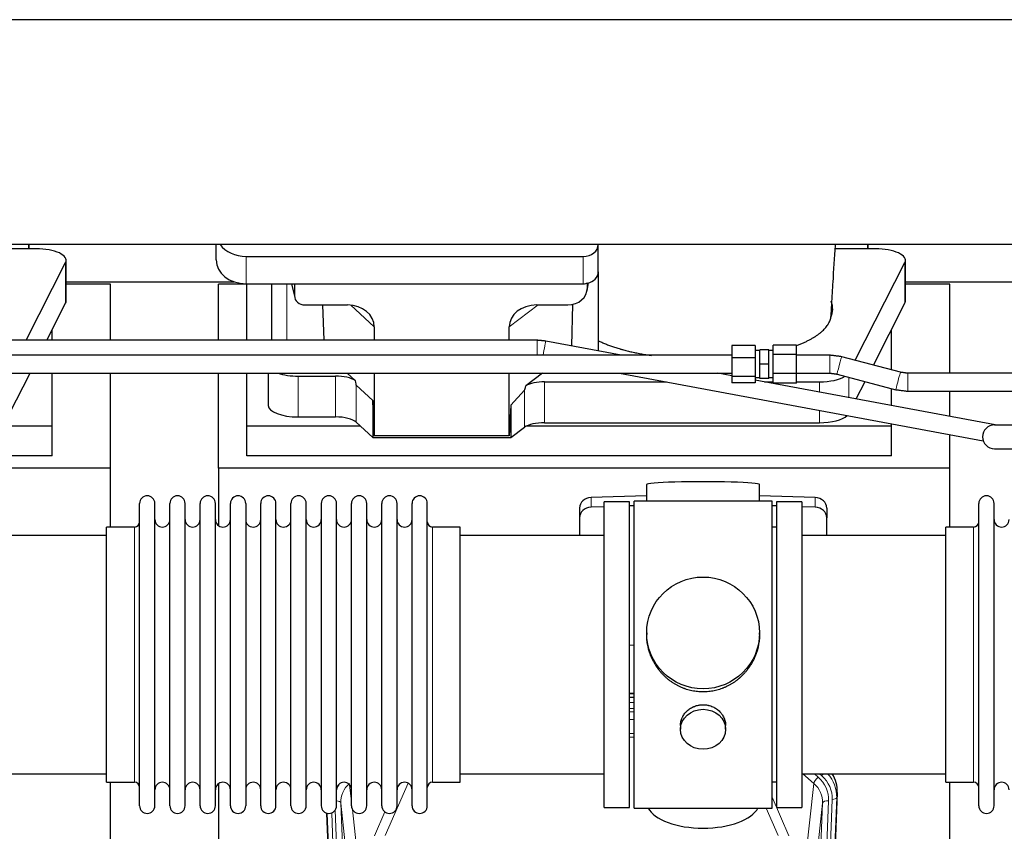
# Model space of a CAD drawing. Header units: inches. Extents: x 0 to 23760, y -13 to 16800.
# Tile 47 of 204: x 6064 to 6721, y 6874 to 7416. Entities that reach past the tile are written whole.
import ezdxf

# ---------------------------------------------------------------- set-up
doc = ezdxf.new("R2010")
doc.units = ezdxf.units.IN
doc.layers.add('254', color=7, linetype='Continuous', true_color=0xffffff)

msp = doc.modelspace()

# ---------------------------------------------------------------- linework, layer by layer
at = {"layer": '254', "color": 2, "linetype": 'Continuous', "lineweight": 25}
for p, q in [((7307.563, 7415.538), (3948.107, 7415.538)), ((7307.563, 7265.537), (3917.063, 7265.537)), ((6070.066, 7262.599), (6048.191, 7262.599)), ((6070.066, 7265.539), (6070.066, 7262.599)), ((6070.066, 7262.599), (6070.066, 7265.538)), ((6075.087, 7262.599), (6070.066, 7262.599)), ((6195.116, 7255.164), (6195.116, 7265.537)), ((6450.116, 7265.491), (6450.116, 7265.538)), ((6450.116, 7247.23), (6450.116, 7265.491)), ((6630.066, 7262.599), (6608.191, 7262.599)), ((6630.066, 7265.539), (6630.066, 7262.599)), ((6630.066, 7262.599), (6630.066, 7265.538)), ((6635.087, 7262.599), (6630.066, 7262.599)), ((6068.301, 7201.56), (6094.718, 7253.482)), ((6095.087, 7227.69), (6095.087, 7254.945)), ((6215.116, 7257.557), (6440.116, 7257.557)), ((6621.51, 7188.212), (6654.718, 7253.482)), ((6655.087, 7227.69), (6655.087, 7254.945)), ((6450.116, 7247.231), (6450.116, 7194.495)), ((6095.088, 7240.652), (6207.022, 7240.652)), ((6655.088, 7240.652), (6767.022, 7240.652)), ((6124.723, 7238.912), (6095.087, 7238.912)), ((6124.723, 7201.558), (6124.723, 7238.912)), ((6215.723, 7238.912), (6196.723, 7238.912)), ((6196.723, 7201.558), (6196.723, 7238.912)), ((6215.116, 7239.296), (6440.116, 7239.296)), ((6215.723, 7201.558), (6215.723, 7239.295)), ((6232.049, 7239.298), (6232.049, 7201.56)), ((6245.46, 7239.296), (6247.565, 7230.053)), ((6247.427, 7239.296), (6247.427, 7231.285)), ((6442.621, 7234.528), (6443.706, 7239.825)), ((6442.831, 7236.595), (6442.831, 7239.892)), ((6684.723, 7238.912), (6655.087, 7238.912)), ((6684.723, 7179.536), (6684.723, 7238.912)), ((6082.167, 7201.559), (6094.718, 7226.228)), ((6254.4, 7225.099), (6282.861, 7225.099)), ((6266.114, 7225.099), (6267.037, 7201.559)), ((6409.029, 7225.099), (6429.88, 7225.099)), ((6433, 7225.435), (6432.192, 7197.836)), ((6633.727, 7184.97), (6654.718, 7226.228)), ((6085.723, 7201.558), (6085.723, 7208.547)), ((6300.657, 7210.469), (6300.657, 7201.558)), ((6390.692, 7201.559), (6390.692, 7210.563)), ((6645.723, 7181.784), (6645.723, 7208.547)), ((6465.473, 7191.631), (6415.032, 7201.034)), ((6539.348, 7198.108), (6539.348, 7189.806)), ((6554.848, 7198.108), (6539.348, 7198.108)), ((6554.848, 7198.108), (6554.848, 7189.806)), ((6557.848, 7194.632), (6554.848, 7194.632)), ((6557.848, 7185.632), (6557.848, 7195.132)), ((6563.848, 7195.132), (6557.848, 7195.132)), ((6563.848, 7185.632), (6563.848, 7195.132)), ((6566.848, 7194.632), (6563.848, 7194.632)), ((6566.848, 7192.098), (6566.848, 7198.333)), ((6582.348, 7198.333), (6566.848, 7198.333)), ((6582.348, 7192.098), (6582.348, 7198.333)), ((6539.348, 7191.632), (4113.855, 7191.632)), ((6539.348, 7189.806), (6539.348, 7177.33)), ((6554.848, 7189.806), (6539.348, 7189.806)), ((6554.848, 7189.806), (6554.848, 7177.33)), ((6566.848, 7179.397), (6566.848, 7192.098)), ((6582.348, 7192.098), (6566.848, 7192.098)), ((6582.348, 7179.397), (6582.348, 7192.098)), ((6651.771, 7180.177), (6612.541, 7190.594)), ((6557.848, 7176.132), (6557.848, 7185.632)), ((6563.848, 7185.632), (6557.848, 7185.632)), ((6563.848, 7176.132), (6563.848, 7185.632)), ((4113.855, 7179.632), (6539.348, 7179.632)), ((6057.329, 7152.741), (6071.011, 7179.633)), ((6085.723, 7144.201), (6085.723, 7179.632)), ((6124.723, 7116.087), (6124.723, 7179.632)), ((6196.723, 7116.087), (6196.723, 7179.632)), ((6215.723, 7144.201), (6215.723, 7179.632)), ((6229.934, 7179.631), (6229.934, 7158.034)), ((6249.934, 7177.635), (6274.768, 7177.635)), ((6287.897, 7174.671), (6282.525, 7179.632)), ((6300.657, 7179.632), (6300.657, 7137.875)), ((6390.692, 7137.875), (6390.692, 7179.631)), ((6412.99, 7179.632), (6401.826, 7171.248)), ((6464.365, 7179.631), (6707.033, 7134.395)), ((6539.353, 7177.859), (6529.85, 7179.631)), ((6539.348, 7177.33), (6539.348, 7173.156)), ((6554.848, 7177.33), (6539.348, 7177.33)), ((6554.848, 7177.33), (6554.848, 7173.156)), ((6554.848, 7176.632), (6557.848, 7176.632)), ((6715.07, 7145.104), (6554.853, 7174.97)), ((6563.848, 7176.132), (6557.848, 7176.132)), ((6563.848, 7176.632), (6566.848, 7176.632)), ((6566.848, 7172.931), (6566.848, 7179.397)), ((6582.348, 7179.397), (6566.848, 7179.397)), ((6582.348, 7172.931), (6582.348, 7179.397)), ((6609.462, 7178.995), (6648.691, 7168.579)), ((6906.519, 7179.544), (6656.652, 7179.536)), ((6299.736, 7161.334), (6288.626, 7171.501)), ((6400.99, 7168.342), (6391.672, 7158.196)), ((6414.307, 7173.805), (6495.624, 7173.805)), ((6554.848, 7173.156), (6539.348, 7173.156)), ((6561.103, 7173.805), (6566.848, 7173.805)), ((6582.348, 7172.931), (6566.848, 7172.931)), ((6582.347, 7173.805), (6597.698, 7173.805)), ((6622.248, 7162.408), (6628.161, 7174.03)), ((6645.723, 7158.031), (6645.723, 7169.368)), ((6299.736, 7161.334), (6299.736, 7136.572)), ((6300.657, 7137.875), (6299.736, 7161.334)), ((6656.652, 7167.536), (6906.519, 7167.544)), ((6684.723, 7150.762), (6684.723, 7167.537)), ((6391.672, 7158.196), (6390.692, 7137.875)), ((6391.672, 7158.196), (6391.672, 7136.572)), ((6249.934, 7150.38), (6274.768, 7150.38)), ((6085.723, 7144.201), (5842.208, 7144.201)), ((6085.723, 7124.398), (6085.723, 7144.201)), ((6215.723, 7124.398), (6215.723, 7144.201)), ((6291.483, 7144.201), (6215.723, 7144.201)), ((6288.626, 7146.837), (6299.736, 7136.572)), ((6391.672, 7136.572), (6400.99, 7143.451)), ((6645.723, 7144.201), (6402.208, 7144.201)), ((6414.307, 7146.55), (6597.698, 7146.55)), ((6645.723, 7144.201), (6645.723, 7145.825)), ((6645.723, 7124.398), (6645.723, 7144.201)), ((6714.563, 7145.104), (6756.376, 7145.104)), ((6299.736, 7136.572), (6391.672, 7136.572)), ((6390.692, 7137.875), (6300.657, 7137.875)), ((6684.723, 7116.087), (6684.723, 7138.554)), ((6714.563, 7129.104), (6756.376, 7129.104)), ((6085.723, 7124.398), (5655.723, 7124.398)), ((6645.723, 7124.398), (6215.723, 7124.398)), ((6124.723, 7116.087), (5636.723, 7116.087)), ((6124.723, 7076.887), (6124.723, 7116.087)), ((6196.723, 7116.087), (6196.723, 7077.842)), ((6684.723, 7116.087), (6196.723, 7116.087)), ((6684.723, 7076.887), (6684.723, 7116.087)), ((6482.399, 7105.231), (6482.399, 7094.168)), ((6557.727, 7094.168), (6557.727, 7105.231)), ((6482.4, 7097.804), (6445.284, 7096.655)), ((6594.842, 7096.655), (6557.726, 7097.804)), ((6144.063, 7081.237), (6144.063, 7092.638)), ((6154.263, 7081.237), (6154.263, 7092.638)), ((6164.263, 7081.237), (6164.263, 7092.638)), ((6174.463, 7081.237), (6174.463, 7092.638)), ((6184.463, 7081.237), (6184.463, 7092.638)), ((6194.663, 7081.237), (6194.663, 7092.638)), ((6204.663, 7081.237), (6204.663, 7092.638)), ((6214.863, 7092.638), (6214.863, 7081.237)), ((6224.863, 7081.237), (6224.863, 7092.638)), ((6235.063, 7081.237), (6235.063, 7092.638)), ((6245.063, 6890.838), (6245.063, 7092.638)), ((6255.263, 6890.838), (6255.263, 7092.638)), ((6265.263, 7092.638), (6265.263, 6890.838)), ((6275.463, 6890.838), (6275.463, 7092.638)), ((6285.463, 6890.838), (6285.463, 7092.638)), ((6295.663, 6890.838), (6295.663, 7092.638)), ((6305.663, 6890.838), (6305.663, 7092.638)), ((6315.863, 6890.838), (6315.863, 7092.638)), ((6325.863, 6890.838), (6325.863, 7092.638)), ((6336.063, 6890.838), (6336.063, 7092.638)), ((6437.563, 7089.563), (6437.563, 7083.099)), ((6454.063, 7090.462), (6445.284, 7090.19)), ((6454.063, 6889.738), (6454.063, 7093.738)), ((6471.063, 7093.738), (6454.063, 7093.738)), ((6471.063, 6889.738), (6471.063, 7093.738)), ((6474.063, 7091.082), (6471.064, 7090.989)), ((6474.063, 6889.308), (6474.063, 7094.168)), ((6518.624, 7094.168), (6474.063, 7094.168)), ((6566.063, 7094.168), (6518.624, 7094.168)), ((6569.062, 7090.989), (6566.062, 7091.082)), ((6566.063, 6889.308), (6566.063, 7094.168)), ((6569.063, 7093.738), (6569.063, 6889.738)), ((6586.063, 7093.738), (6569.063, 7093.738)), ((6594.842, 7090.19), (6586.062, 7090.462)), ((6586.063, 7093.738), (6586.063, 6889.738)), ((6602.563, 7089.563), (6602.563, 7083.099)), ((6704.063, 7081.237), (6704.063, 7092.638)), ((6714.263, 7081.237), (6714.263, 7092.638)), ((6437.563, 7083.099), (6437.563, 7071.237)), ((6602.563, 7071.237), (6602.563, 7083.099)), ((6122.063, 7067.267), (6122.063, 7076.888)), ((6140.563, 7076.888), (6122.063, 7076.888)), ((6144.063, 6890.838), (6144.063, 7081.237)), ((6154.263, 6890.838), (6154.263, 7081.237)), ((6164.263, 6890.838), (6164.263, 7081.237)), ((6174.463, 6890.838), (6174.463, 7081.237)), ((6184.463, 6890.838), (6184.463, 7081.237)), ((6194.663, 6890.838), (6194.663, 7081.237)), ((6204.663, 6890.838), (6204.663, 7081.237)), ((6214.863, 7081.237), (6214.863, 6890.838)), ((6224.863, 6890.838), (6224.863, 7081.237)), ((6235.063, 6890.838), (6235.063, 7081.237)), ((6358.063, 7076.888), (6339.563, 7076.888)), ((6358.063, 6906.588), (6358.063, 7076.888)), ((6569.063, 7076.738), (6566.063, 7076.738)), ((6682.063, 7067.267), (6682.063, 7076.888)), ((6700.563, 7076.888), (6682.063, 7076.888)), ((6704.063, 6890.838), (6704.063, 7081.237)), ((6714.263, 6890.838), (6714.263, 7081.237)), ((6122.063, 7071.238), (6026.063, 7071.238)), ((6454.063, 7071.238), (6358.063, 7071.238)), ((6682.063, 7071.238), (6586.063, 7071.238)), ((6122.063, 6906.588), (6122.063, 7067.267)), ((6682.063, 6906.588), (6682.063, 7067.267)), ((6482.423, 7006.226), (6482.423, 7005.089)), ((6557.702, 7005.088), (6557.702, 7006.226)), ((6471.064, 6998.227), (6474.063, 6998.134)), ((6474.061, 6965.856), (6471.063, 6965.856)), ((6471.061, 6963.352), (6474.06, 6963.352)), ((6505.015, 6944.454), (6505.015, 6941.869)), ((6535.111, 6941.869), (6535.111, 6944.442)), ((6026.063, 6912.238), (6122.063, 6912.238)), ((6358.063, 6912.238), (6454.063, 6912.238)), ((6586.063, 6912.238), (6682.063, 6912.238)), ((6122.063, 6906.588), (6140.563, 6906.588)), ((6124.723, 6693.02), (6124.723, 6906.583)), ((6196.723, 6905.629), (6196.723, 6678.828)), ((6339.563, 6906.588), (6358.063, 6906.588)), ((6566.063, 6906.738), (6569.063, 6906.738)), ((6682.063, 6906.588), (6700.563, 6906.588)), ((6684.723, 6693.02), (6684.723, 6906.583)), ((6609.585, 6899.735), (6596.467, 6566.534)), ((6281.659, 6566.534), (6269.086, 6885.897)), ((6454.063, 6889.738), (6471.063, 6889.738)), ((6474.063, 6889.308), (6566.063, 6889.308)), ((6569.063, 6889.738), (6586.063, 6889.738))]:
    msp.add_line(p, q, dxfattribs=at)
at = {"layer": '254', "color": 110, "linetype": 'Continuous', "lineweight": 13}
for p, q in [((6094.718, 7253.482), (6094.718, 7226.228)), ((6215.116, 7239.296), (6215.116, 7257.557)), ((6440.116, 7239.296), (6440.116, 7257.557)), ((6654.718, 7253.482), (6654.718, 7226.228)), ((6242.257, 7201.56), (6242.257, 7239.296)), ((6245.602, 7239.296), (6247.427, 7231.285)), ((6442.831, 7236.595), (6443.479, 7239.758)), ((6300.657, 7210.469), (6284.919, 7225.004)), ((6410.047, 7225.099), (6390.692, 7210.563)), ((6409.348, 7191.632), (6409.348, 7201.559)), ((6249.934, 7177.635), (6249.934, 7150.38)), ((6274.768, 7177.635), (6274.768, 7150.38)), ((6617.329, 7176.906), (6617.329, 7163.324)), ((6288.626, 7171.501), (6288.626, 7146.837)), ((6400.99, 7168.342), (6400.99, 7143.451)), ((6414.307, 7173.805), (6414.307, 7146.55)), ((6597.698, 7173.805), (6597.698, 7166.983)), ((6597.698, 7154.777), (6597.698, 7146.55)), ((6445.284, 7096.655), (6445.284, 7090.19)), ((6594.842, 7096.655), (6594.842, 7090.19)), ((6140.563, 7067.267), (6140.563, 7076.888)), ((6339.563, 6906.588), (6339.563, 7076.888)), ((6700.563, 7067.267), (6700.563, 7076.888)), ((6140.563, 6906.588), (6140.563, 7067.267)), ((6700.563, 6906.588), (6700.563, 7067.267)), ((6474.061, 6965.466), (6471.063, 6965.466)), ((6471.061, 6959.714), (6474.061, 6959.714)), ((6474.061, 6955.744), (6471.061, 6955.744)), ((6471.061, 6953.653), (6474.06, 6953.653)), ((6474.06, 6948.36), (6471.061, 6948.36)), ((6471.062, 6939.102), (6474.061, 6939.102)), ((6474.061, 6936.657), (6471.062, 6936.657)), ((6593.989, 6905.761), (6586.686, 6912.238)), ((6596.813, 6910.016), (6594.308, 6912.238)), ((6599.205, 6910.852), (6597.643, 6912.238)), ((6323.23, 6905.992), (6307.85, 6870.961)), ((6588.764, 6858.561), (6593.989, 6905.761)), ((6284.235, 6904.869), (6285.463, 6893.782)), ((6609.585, 6899.735), (6609.204, 6896.298)), ((6278.299, 6892.615), (6291.365, 6560.722)), ((6283.547, 6845.209), (6278.299, 6892.615)), ((6566.063, 6896.49), (6577.337, 6870.811)), ((6586.76, 6560.722), (6599.826, 6892.615)), ((6603.819, 6894.242), (6590.752, 6562.348)), ((6593.099, 6562.056), (6606.21, 6895.078)), ((6599.826, 6892.615), (6594.579, 6845.209)), ((6609.204, 6896.298), (6596.093, 6563.276)), ((6282.032, 6563.276), (6269.333, 6885.839)), ((6272.269, 6886.107), (6285.026, 6562.056)), ((6274.555, 6887.931), (6287.373, 6562.348)), ((6286.052, 6888.458), (6289.362, 6858.561)), ((6300.788, 6870.811), (6307.769, 6886.709)), ((6570.276, 6870.961), (6562.22, 6889.308))]:
    msp.add_line(p, q, dxfattribs=at)
at = {"layer": '254', "color": 2, "linetype": 'Continuous', "lineweight": 25}
for centre, radius, start, end in [((6714.563, 7137.104), 8, 90, 270), ((6149.163, 7092.638), 5.1, 0, 180), ((6169.363, 7092.638), 5.1, 0, 180), ((6189.563, 7092.638), 5.1, 0, 180), ((6209.763, 7092.638), 5.1, 0, 180), ((6229.963, 7092.638), 5.1, 0, 180), ((6250.163, 7092.638), 5.1, 0, 180), ((6270.363, 7092.638), 5.1, 0, 180), ((6290.563, 7092.638), 5.1, 0, 180), ((6310.763, 7092.638), 5.1, 0, 180), ((6330.963, 7092.638), 5.1, 0, 180), ((6709.163, 7092.638), 5.1, 0, 180), ((6140.563, 7080.388), 3.5, 270, 0), ((6159.263, 7081.888), 5, 180, 0), ((6179.463, 7081.888), 5, 180, 0), ((6199.663, 7081.888), 5, 180, 0), ((6219.863, 7081.888), 5, 180, 0), ((6240.063, 7081.888), 5, 180, 0), ((6260.263, 7081.888), 5, 180, 0), ((6280.463, 7081.888), 5, 180, 0), ((6300.663, 7081.888), 5, 180, 0), ((6320.863, 7081.888), 5, 180, 0), ((6339.563, 7080.388), 3.5, 180, 270), ((6700.563, 7080.388), 3.5, 270, 0), ((6719.263, 7081.888), 5, 180, 0), ((6140.563, 6903.088), 3.5, 0, 90), ((6159.263, 6901.588), 5, 0, 180), ((6179.463, 6901.588), 5, 0, 180), ((6199.663, 6901.588), 5, 0, 180), ((6219.863, 6901.588), 5, 0, 180), ((6240.063, 6901.588), 5, 0, 180), ((6260.263, 6901.588), 5, 0, 180), ((6280.463, 6901.588), 5, 0, 180), ((6300.663, 6901.588), 5, 0, 180), ((6320.863, 6901.588), 5, 0, 180), ((6339.563, 6903.088), 3.5, 90, 180), ((6700.563, 6903.088), 3.5, 0, 90), ((6719.263, 6901.588), 5, 0, 180), ((6149.163, 6890.838), 5.1, 180, 0), ((6169.363, 6890.838), 5.1, 180, 0), ((6189.563, 6890.838), 5.1, 180, 0), ((6209.763, 6890.838), 5.1, 180, 0), ((6229.963, 6890.838), 5.1, 180, 0), ((6250.163, 6890.838), 5.1, 180, 0), ((6270.363, 6890.838), 5.1, 180, 0), ((6290.563, 6890.838), 5.1, 180, 0), ((6310.763, 6890.838), 5.1, 180, 0), ((6330.963, 6890.838), 5.1, 180, 0), ((6709.163, 6890.838), 5.1, 180, 0)]:
    msp.add_arc(centre, radius, start, end, dxfattribs=at)
for centre, major_axis, ratio, start_param, end_param in [((6075.087, 7254.945), (-20, 0), 0.3826834, 2.9492947, 4.712389), ((6215.116, 7273.425), (-20, 0), 0.7933958, 0.5202527, 1.5707963), ((6440.116, 7265.491), (-10, 0), 0.7933958, 1.5707963, 3.1415927), ((6635.087, 7254.945), (-20, 0), 0.3826834, 2.9492947, 4.712389), ((6215.116, 7255.164), (-20, 0), 0.7933958, 0, 1.5707963), ((6440.116, 7247.23), (-10, 0), 0.7933958, 1.8474697, 3.1415927), ((6429.791, 7236.675), (13.036, -0.373), 0.8874794, 4.7446027, 6.3085613), ((6440.116, 7247.23), (-10, 0), 0.7933958, 1.5707963, 1.7425489), ((6440.116, 7260.089), (0, -20.985), 0.4765235, 0.1717525, 0.2749449), ((6075.087, 7227.69), (-20, 0), 0.3826834, 2.9492947, 3.1416097), ((6254.453, 7231.332), (-7.024, -0.222), 0.8867966, 6.2551969, 7.8183965), ((6520.066, 7222.417), (-86.5, 0), 0.3826834, 2.9725041, 3.2916257), ((6635.087, 7227.69), (-20, 0), 0.3826834, 2.9492947, 3.1416097), ((6282.245, 7209.963), (-18.368, -1.548), 0.8197595, 3.0726, 4.6099191), ((6409.787, 7209.963), (19.053, -1.602), 0.7899984, 1.6768142, 3.2079098), ((6249.934, 7185.288), (-20, 0), 0.3826834, 0.8317107, 1.5707963), ((6274.768, 7171.895), (15, 0), 0.3826834, 0.5047652, 1.5707963), ((6274.768, 7583.109), (13.933, -411.641), 0.0134983, 6.1578935, 6.2699677), ((6597.698, 7181.458), (-20, 0), 0.3826834, 1.5707963, 2.605984), ((6414.307, 7514.575), (-13.469, -346.314), 0.0190642, 0.0224463, 0.1321927), ((6414.307, 7168.064), (15, 0), 0.3826834, 1.5707963, 2.5536377), ((6249.934, 7158.034), (-20, 0), 0.3826834, 0.0000123, 1.5707963), ((6274.768, 7144.64), (15, 0), 0.3826834, 0.392691, 1.5707963), ((6597.698, 7154.204), (-20, 0), 0.3826834, 1.5707963, 2.7556157), ((6414.307, 7140.81), (15, 0), 0.3826834, 1.5707963, 2.6633841), ((6520.063, 7105.231), (37.664, 0), 0.0504434, 0, 3.1415927), ((6445.563, 7089.563), (8, 0), 0.8870108, 1.6057029, 3.1415927), ((6594.563, 7089.563), (8, 0), 0.8870108, 0, 1.5358897), ((6445.563, 7083.099), (8, 0), 0.8870108, 1.6057029, 3.1415927), ((6594.563, 7083.099), (8, 0), 0.8870108, 0, 1.5358897), ((6582.563, 6900.544), (-27.038, -0.124), 0.8859493, 3.102669, 3.6464193), ((6520.063, 6893.28), (37.64, 0), 0.4617486, 3.372107, 6.0525728)]:
    msp.add_ellipse(centre, major_axis=major_axis, ratio=ratio, start_param=start_param, end_param=end_param, dxfattribs=at)
at = {"layer": '254', "color": 110, "linetype": 'Continuous', "lineweight": 13}
for centre, major_axis, ratio, start_param, end_param in [((6413.933, 7195.136), (-1.1, -5.898), 0.0070393, 0.9360964, 3.1392352), ((6604.585, 7185.632), (0, -6), 0.0000168, 0.0000001, 3.1415928), ((6611.002, 7184.794), (-1.54, -5.799), 0.0146797, 3.1415927, 6.2831853), ((6650.231, 7174.378), (-1.54, -5.799), 0.0146797, 3.1274555, 6.2831853), ((6656.652, 7173.535), (0, -6), 0.009989, 0.017011, 3.1511779), ((6599.205, 6912.237), (1.991, 2.244), 0.3265056, 4.3596844, 4.9945095), ((6582.191, 6897.182), (27.029, -0.244), 0.8851019, 6.2564288, 6.9740615), ((6298.326, 6894.961), (24.034, -0.11), 0.8859493, 2.6223803, 2.8322909), ((6298.326, 6893.114), (20.033, -0.591), 0.8872905, 2.3837407, 3.2028538), ((6596.813, 6908.169), (2.654, 2.992), 0.3265056, 1.2180917, 2.7365282), ((6579.799, 6893.114), (-20.033, -0.591), 0.8872905, 3.0803315, 3.8994446), ((6579.799, 6894.961), (-24.034, -0.11), 0.8859493, 3.102669, 3.9217821), ((6582.191, 6895.796), (-24.034, -0.11), 0.8859493, 3.102669, 3.9217821), ((6274.307, 6892.395), (3.997, 0.157), 0.4614673, 0.0341943, 1.2593116), ((6603.819, 6892.395), (3.997, -0.157), 0.4614673, 1.5889619, 3.1073983), ((6606.21, 6896.463), (2.998, -0.118), 0.4614673, 4.7305545, 6.248991)]:
    msp.add_ellipse(centre, major_axis=major_axis, ratio=ratio, start_param=start_param, end_param=end_param, dxfattribs=at)
at = {"layer": '254', "color": 2, "linetype": 'Continuous', "lineweight": 25}
for centre, major_axis, ratio in [((6520.063, 7006.226), (37.64, 0), 0.9914449), ((6520.063, 6941.869), (-15.048, 0), 0.8870108)]:
    msp.add_ellipse(centre, major_axis=major_axis, ratio=ratio, dxfattribs=at)
for points, knots in [([(6605.575, 7219.719), (6605.771, 7223.199), (6606.165, 7229.992), (6607.082, 7244.921), (6607.831, 7256.84), (6608.363, 7265.323), (6608.376, 7265.54)], [0, 0, 0, 0, 0.2373837, 0.4583525, 0.9862029, 1, 1, 1, 1]), ([(6582.513, 7198.086), (6583.287, 7198.374), (6584.045, 7198.668), (6585.527, 7199.268), (6586.977, 7199.88), (6589.049, 7200.834), (6590.362, 7201.493), (6591.641, 7202.165), (6592.263, 7202.506), (6593.169, 7203.028), (6593.466, 7203.203), (6593.832, 7203.424), (6593.905, 7203.469), (6594.05, 7203.557), (6594.267, 7203.691), (6594.481, 7203.824), (6595.185, 7204.272), (6596.269, 7204.994), (6597.764, 7206.098), (6599.132, 7207.223), (6599.959, 7207.986), (6600.744, 7208.756), (6601.115, 7209.145), (6602.164, 7210.32), (6602.777, 7211.117), (6603.367, 7212.03), (6603.431, 7212.132), (6603.556, 7212.336), (6603.618, 7212.438), (6603.797, 7212.745), (6603.911, 7212.949), (6604.234, 7213.562), (6604.425, 7213.972), (6604.763, 7214.792), (6604.908, 7215.202), (6605.155, 7216.023), (6605.255, 7216.435), (6605.333, 7216.846)], [0, 0, 0, 0, 0.0587128, 0.0587128, 0.1175432, 0.1763737, 0.2352041, 0.2352041, 0.2940346, 0.2940346, 0.3234498, 0.3234498, 0.3308036, 0.3308036, 0.3381574, 0.352865, 0.352865, 0.4116955, 0.4705259, 0.5293564, 0.5881868, 0.5881868, 0.6470173, 0.6470173, 0.7646782, 0.7646782, 0.7793858, 0.7793858, 0.7940934, 0.7940934, 0.8235086, 0.8235086, 0.8823391, 0.8823391, 0.9411695, 0.9411695, 1, 1, 1, 1]), ([(6605.376, 7217.406), (6605.415, 7217.621), (6605.447, 7217.837), (6605.498, 7218.268), (6605.536, 7218.698), (6605.55, 7219.129), (6605.558, 7219.472), (6605.559, 7219.599), (6605.56, 7219.726)], [0, 0, 0, 0, 0.2785515, 0.2785515, 0.5571031, 0.8356546, 0.8356546, 1, 1, 1, 1]), ([(6409.348, 7201.559), (6383.277, 7201.559), (6334.775, 7201.559), (6267.481, 7201.559), (6211.104, 7201.559), (6164.997, 7201.559), (6089.427, 7201.559), (5940.964, 7201.559), (5647.437, 7201.559), (5202.058, 7201.559), (4815.377, 7201.559), (4557.123, 7201.559), (4472.748, 7201.559), (4404.127, 7201.559), (4345.927, 7201.559), (4290.764, 7201.559), (4221.194, 7201.559), (4154.034, 7201.559), (4110.063, 7201.559), (4094.094, 7201.559)], [0, 0, 0, 0, 0.0337812, 0.0628469, 0.087197, 0.1068316, 0.1225907, 0.1851165, 0.2992033, 0.5029298, 0.762218, 0.8002469, 0.8375633, 0.8715472, 0.889163, 0.9129768, 0.9430252, 0.9793081, 1, 1, 1, 1]), ([(6450.116, 7201.301), (6450.879, 7200.919), (6451.665, 7200.545), (6453.282, 7199.814), (6454.943, 7199.099), (6456.693, 7198.416), (6458.487, 7197.75), (6459.406, 7197.425), (6461.289, 7196.792), (6462.253, 7196.483), (6463.734, 7196.033), (6464.233, 7195.885), (6464.865, 7195.703), (6464.992, 7195.667), (6465.246, 7195.594), (6465.373, 7195.558), (6465.756, 7195.451), (6466.012, 7195.38), (6467.298, 7195.028), (6468.34, 7194.758), (6470.454, 7194.239), (6472.596, 7193.741), (6474.793, 7193.286), (6477.019, 7192.852), (6478.146, 7192.645), (6480.428, 7192.254), (6481.584, 7192.069), (6483.688, 7191.755), (6484.632, 7191.623), (6485.585, 7191.498)], [0, 0, 0, 0, 0.0847529, 0.0847529, 0.1695059, 0.2542588, 0.2542588, 0.3390118, 0.3390118, 0.4237647, 0.4237647, 0.4661412, 0.4661412, 0.4767353, 0.4767353, 0.4873294, 0.4873294, 0.5085177, 0.5085177, 0.5932706, 0.5932706, 0.6780236, 0.7627765, 0.7627765, 0.8475295, 0.8475295, 0.9322824, 0.9322824, 1, 1, 1, 1]), ([(6520.063, 6966.855), (6519.435, 6966.855), (6518.186, 6966.887), (6516.329, 6967.032), (6514.489, 6967.271), (6512.666, 6967.604), (6510.859, 6968.029), (6509.666, 6968.375), (6508.775, 6968.658), (6508.479, 6968.756), (6508.11, 6968.884), (6508.036, 6968.909), (6507.888, 6968.961), (6507.668, 6969.04), (6506.863, 6969.336), (6505.567, 6969.859), (6503.885, 6970.638), (6502.248, 6971.497), (6500.655, 6972.436), (6499.105, 6973.453), (6498.101, 6974.185), (6497.483, 6974.659), (6497.36, 6974.755), (6497.115, 6974.948), (6496.75, 6975.238), (6496.391, 6975.535), (6495.681, 6976.136), (6494.757, 6976.958), (6493.436, 6978.252), (6492.178, 6979.606), (6490.984, 6981.021), (6490.23, 6982.005), (6489.681, 6982.758), (6489.41, 6983.139), (6489.146, 6983.525), (6488.971, 6983.784), (6488.884, 6983.914), (6488.455, 6984.567), (6487.795, 6985.625), (6486.886, 6987.247), (6486.058, 6988.906), (6485.311, 6990.601), (6484.644, 6992.332), (6484.253, 6993.511), (6483.981, 6994.404), (6483.85, 6994.853), (6483.707, 6995.381), (6483.648, 6995.608), (6483.608, 6995.76), (6483.589, 6995.836), (6483.417, 6996.52), (6483.142, 6997.737), (6482.822, 6999.567), (6482.593, 7001.401), (6482.455, 7003.24), (6482.423, 7004.488), (6482.423, 7005.122), (6482.423, 7005.142)], [0, 0, 0, 0, 0.0312188, 0.0624376, 0.0936563, 0.1248751, 0.1560939, 0.1873127, 0.1873127, 0.2029221, 0.2029221, 0.2068244, 0.2068244, 0.2107268, 0.2185315, 0.2497502, 0.280969, 0.3121878, 0.3434066, 0.3746254, 0.4058442, 0.4058442, 0.4136489, 0.4136489, 0.4214535, 0.4370629, 0.4370629, 0.4682817, 0.4995005, 0.5307193, 0.5619381, 0.5931568, 0.5931568, 0.6087662, 0.6165709, 0.6165709, 0.6243756, 0.6243756, 0.6555944, 0.6868132, 0.718032, 0.7492507, 0.7804695, 0.8116883, 0.8116883, 0.8272977, 0.8351024, 0.8390047, 0.8390047, 0.8429071, 0.8429071, 0.8741259, 0.9053447, 0.9365634, 0.9677822, 0.999001, 1, 1, 1, 1]), ([(6557.702, 7005.136), (6557.702, 7005.124), (6557.703, 7004.497), (6557.671, 7003.256), (6557.534, 7001.415), (6557.305, 6999.577), (6557.092, 6998.354), (6556.908, 6997.437), (6556.827, 6997.055), (6556.739, 6996.674), (6556.704, 6996.521), (6556.686, 6996.445), (6556.631, 6996.216), (6556.445, 6995.456), (6556.069, 6994.104), (6555.484, 6992.336), (6554.815, 6990.602), (6554.065, 6988.901), (6553.232, 6987.234), (6552.622, 6986.145), (6552.223, 6985.472), (6552.142, 6985.337), (6551.98, 6985.07), (6551.733, 6984.671), (6551.481, 6984.278), (6550.967, 6983.499), (6550.259, 6982.479), (6549.131, 6981.008), (6547.937, 6979.594), (6546.675, 6978.237), (6545.79, 6977.371), (6545.108, 6976.736), (6544.763, 6976.422), (6544.412, 6976.114), (6544.176, 6975.91), (6544.057, 6975.808), (6543.463, 6975.306), (6542.496, 6974.528), (6540.998, 6973.438), (6539.454, 6972.425), (6537.864, 6971.49), (6536.226, 6970.631), (6535.101, 6970.111), (6534.246, 6969.741), (6533.815, 6969.561), (6533.379, 6969.388), (6533.16, 6969.304), (6533.087, 6969.276), (6532.941, 6969.22), (6532.284, 6968.972), (6531.034, 6968.541), (6529.252, 6968.025), (6527.451, 6967.602), (6525.633, 6967.271), (6523.796, 6967.032), (6522.559, 6966.936), (6521.626, 6966.887), (6521.159, 6966.869), (6520.612, 6966.858), (6520.377, 6966.856), (6520.22, 6966.855), (6520.141, 6966.855), (6520.063, 6966.855)], [0, 0, 0, 0, 0.0006246, 0.0318551, 0.0630856, 0.0943161, 0.1255465, 0.1255465, 0.1411618, 0.1450656, 0.1450656, 0.1489694, 0.1489694, 0.156777, 0.1880075, 0.219238, 0.2504685, 0.2816989, 0.3129294, 0.3441599, 0.3441599, 0.3519675, 0.3519675, 0.3597751, 0.3753904, 0.3753904, 0.4066209, 0.4378513, 0.4690818, 0.5003123, 0.5315428, 0.5315428, 0.547158, 0.5549656, 0.5549656, 0.5627733, 0.5627733, 0.5940037, 0.6252342, 0.6564647, 0.6876952, 0.7189257, 0.7501562, 0.7501562, 0.7657714, 0.773579, 0.773579, 0.7774828, 0.7774828, 0.7813866, 0.8126171, 0.8438476, 0.8750781, 0.9063086, 0.937539, 0.9687695, 0.9687695, 0.9843848, 0.9921924, 0.9960962, 0.9960962, 1, 1, 1, 1]), ([(6505.015, 6944.452), (6505.015, 6944.882), (6505.039, 6945.314), (6505.099, 6945.86), (6505.113, 6945.971), (6505.143, 6946.192), (6505.193, 6946.522), (6505.257, 6946.849), (6505.401, 6947.501), (6505.52, 6947.931), (6505.805, 6948.782), (6505.97, 6949.203), (6506.253, 6949.828), (6506.353, 6950.035), (6506.486, 6950.292), (6506.513, 6950.343), (6506.567, 6950.445), (6506.65, 6950.598), (6506.735, 6950.749), (6507.026, 6951.249), (6507.279, 6951.637), (6507.823, 6952.39), (6508.114, 6952.755), (6508.581, 6953.285), (6508.742, 6953.459), (6508.99, 6953.715), (6509.116, 6953.841), (6509.245, 6953.966), (6509.331, 6954.049), (6509.375, 6954.091), (6509.769, 6954.46), (6510.134, 6954.77), (6510.892, 6955.355), (6511.285, 6955.629), (6512.099, 6956.144), (6512.52, 6956.383), (6513.065, 6956.659), (6513.174, 6956.714), (6513.396, 6956.819), (6513.507, 6956.871), (6513.844, 6957.022), (6514.069, 6957.118), (6514.752, 6957.387), (6515.214, 6957.544), (6516.152, 6957.816), (6516.628, 6957.93), (6517.352, 6958.068), (6517.595, 6958.109), (6517.962, 6958.161), (6518.085, 6958.177), (6518.27, 6958.199), (6518.332, 6958.206), (6518.456, 6958.22), (6518.517, 6958.226), (6519.073, 6958.278), (6519.566, 6958.301), (6520.548, 6958.302), (6521.038, 6958.279), (6522.016, 6958.188), (6522.503, 6958.119), (6523.111, 6958.004), (6523.233, 6957.98), (6523.475, 6957.928), (6523.838, 6957.846), (6524.195, 6957.752), (6524.902, 6957.547), (6525.364, 6957.39), (6526.269, 6957.034), (6526.713, 6956.835), (6527.365, 6956.506), (6527.58, 6956.39), (6527.899, 6956.21), (6528.005, 6956.148), (6528.214, 6956.023), (6528.318, 6955.959), (6528.831, 6955.636), (6529.226, 6955.36), (6529.983, 6954.776), (6530.346, 6954.468), (6531.04, 6953.82), (6531.371, 6953.48), (6531.726, 6953.079), (6531.765, 6953.035), (6531.842, 6952.945), (6531.958, 6952.809), (6532.22, 6952.49), (6532.432, 6952.211), (6532.842, 6951.645), (6533.094, 6951.257), (6533.557, 6950.464), (6533.768, 6950.058), (6534.052, 6949.434), (6534.141, 6949.223), (6534.267, 6948.904), (6534.308, 6948.797), (6534.386, 6948.584), (6534.423, 6948.477), (6534.603, 6947.941), (6534.722, 6947.51), (6534.915, 6946.644), (6534.987, 6946.209), (6535.061, 6945.553), (6535.079, 6945.333), (6535.098, 6945.004), (6535.105, 6944.838), (6535.108, 6944.673), (6535.11, 6944.563), (6535.111, 6944.507), (6535.111, 6944.45), (6535.111, 6944.447), (6535.111, 6944.444)], [0, 0, 0, 0, 0.0308202, 0.0308202, 0.0386347, 0.0386347, 0.0464491, 0.062078, 0.062078, 0.0933358, 0.0933358, 0.1245936, 0.1245936, 0.1402226, 0.1402226, 0.1441298, 0.1441298, 0.148037, 0.1558515, 0.1558515, 0.1871093, 0.1871093, 0.2183671, 0.2183671, 0.233996, 0.233996, 0.2418105, 0.2457177, 0.2457177, 0.2496249, 0.2496249, 0.2808827, 0.2808827, 0.3121405, 0.3121405, 0.3433983, 0.3433983, 0.3512128, 0.3512128, 0.3590273, 0.3590273, 0.3746562, 0.3746562, 0.405914, 0.405914, 0.4371718, 0.4371718, 0.4528007, 0.4528007, 0.4606152, 0.4606152, 0.4645224, 0.4645224, 0.4684296, 0.4684296, 0.4996874, 0.4996874, 0.5309452, 0.5309452, 0.5622031, 0.5622031, 0.5700175, 0.5700175, 0.577832, 0.5934609, 0.5934609, 0.6247187, 0.6247187, 0.6559765, 0.6559765, 0.6716054, 0.6716054, 0.6794199, 0.6794199, 0.6872343, 0.6872343, 0.7184921, 0.7184921, 0.7497499, 0.7497499, 0.7810078, 0.7810078, 0.784915, 0.784915, 0.7888222, 0.7966367, 0.8122656, 0.8122656, 0.8435234, 0.8435234, 0.8747812, 0.8747812, 0.8904101, 0.8904101, 0.8982246, 0.8982246, 0.906039, 0.906039, 0.9372968, 0.9372968, 0.9685546, 0.9685546, 0.9841835, 0.9841835, 0.991998, 0.9959052, 0.9959052, 0.9998125, 0.9998125, 1, 1, 1, 1])]:
    msp.add_open_spline(points, degree=3, knots=knots, dxfattribs=at)
msp.add_rational_spline([(6442.831, 7239.892), (6442.839, 7239.745), (6442.848, 7239.597)], [0.500000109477, 0.499999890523, 0.500000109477], degree=2, dxfattribs=at)
for points, degree in [([(6605.624, 7227.75), (6605.615, 7227.622), (6605.605, 7227.493), (6605.595, 7227.365)], 3), ([(6605.333, 7216.846), (6605.347, 7217.033), (6605.362, 7217.219), (6605.376, 7217.406)], 3), ([(6415.032, 7201.034), (6409.348, 7201.559)], 1), ([(6604.585, 7191.631), (6582.348, 7191.631)], 1), ([(6612.542, 7190.593), (6604.585, 7191.631)], 1), ([(6582.349, 7179.632), (6604.585, 7179.632)], 1), ([(6604.585, 7179.632), (6609.461, 7178.996)], 1), ([(6656.651, 7179.535), (6651.772, 7180.176)], 1), ([(6648.69, 7168.58), (6656.653, 7167.536)], 1)]:
    msp.add_open_spline(points, degree=degree, dxfattribs=at)

doc.saveas('drawing.dxf')
